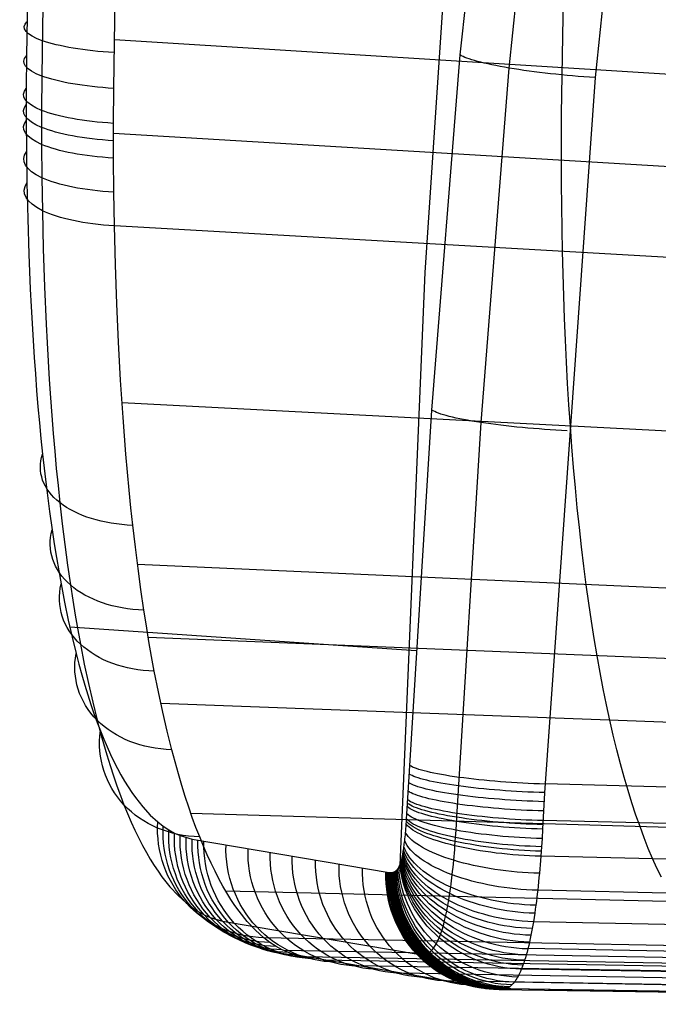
# Model space of a CAD drawing. Extents: x -274 to 274, y -220 to 276.
# Tile 12 of 164: x -274 to -263, y 8 to 26. Entities that reach past the tile are written whole.
import ezdxf

# ---------------------------------------------------------------- set-up
doc = ezdxf.new("R2010")
doc.units = 0
doc.layers.add('PREDEFINITO', color=7, linetype='CONTINUOUS')

msp = doc.modelspace()

# ---------------------------------------------------------------- linework, layer by layer
at = {"layer": 'PREDEFINITO'}
for p, q in [((-266.273, 24.973, 692.903), (-264.966, 37.33, 691.437)), ((-265.421, 24.744, 691.652), (-264.122, 37.08, 690.185)), ((-262.631, 36.865, 689.91), (-263.924, 24.578, 691.378)), ((-266.451, 27.746, 694.605), (-266.891, 21.18, 694.787)), ((-272.318, 24.39, 730.738), (-272.274, 26.882, 731.274)), ((-264.506, 23.942, 732.405), (-264.466, 26.38, 732.941)), ((-273.82, 26.149, 728.685), (-273.839, 24.956, 728.421)), ((-273.554, 25.83, 730.159), (-273.572, 24.605, 729.887)), ((-256.686, 24.267, 734.257), (-272.307, 25.238, 730.93)), ((-273.839, 24.956, 728.421), (-273.843, 24.389, 728.281)), ((-266.767, 18.783, 693.665), (-266.273, 24.973, 692.903)), ((-265.911, 18.566, 692.415), (-265.421, 24.744, 691.652)), ((-273.572, 24.605, 729.887), (-273.576, 24.007, 729.739)), ((-263.924, 24.578, 691.378), (-264.803, 12.115, 692.94)), ((-273.843, 24.389, 728.281), (-273.843, 23.833, 728.129)), ((-272.321, 23.781, 730.587), (-272.318, 24.39, 730.738)), ((-273.576, 24.007, 729.739), (-273.576, 23.415, 729.577)), ((-264.51, 23.135, 732.198), (-264.506, 23.942, 732.405)), ((-273.843, 23.833, 728.129), (-273.839, 23.286, 727.964)), ((-272.32, 23.176, 730.42), (-272.321, 23.781, 730.587)), ((-256.697, 22.668, 733.856), (-272.321, 23.603, 730.539)), ((-273.576, 23.415, 729.577), (-273.571, 22.834, 729.402)), ((-273.839, 23.286, 727.964), (-273.832, 22.744, 727.786)), ((-272.315, 22.582, 730.241), (-272.32, 23.176, 730.42)), ((-264.508, 22.735, 732.083), (-264.51, 23.135, 732.198)), ((-273.571, 22.834, 729.402), (-273.562, 22.259, 729.213)), ((-273.832, 22.744, 727.786), (-273.818, 22.119, 727.562)), ((-264.504, 22.337, 731.962), (-264.508, 22.735, 732.083)), ((-272.305, 21.996, 730.048), (-272.315, 22.582, 730.241)), ((-264.491, 21.547, 731.699), (-264.504, 22.337, 731.962)), ((-273.562, 22.259, 729.213), (-273.546, 21.593, 728.975)), ((-273.818, 22.119, 727.562), (-273.798, 21.501, 727.319)), ((-272.288, 21.314, 729.803), (-272.305, 21.996, 730.048)), ((-256.675, 21.099, 733.35), (-272.305, 21.996, 730.048)), ((-273.798, 21.501, 727.319), (-273.773, 20.892, 727.056)), ((-273.546, 21.593, 728.975), (-273.524, 20.932, 728.714)), ((-264.481, 21.156, 731.557), (-264.491, 21.547, 731.699)), ((-272.265, 20.638, 729.535), (-272.288, 21.314, 729.803)), ((-266.891, 21.18, 694.787), (-267.33, 10.85, 695.063)), ((-264.47, 20.768, 731.408), (-264.481, 21.156, 731.557)), ((-273.773, 20.892, 727.056), (-273.758, 20.59, 726.916)), ((-273.524, 20.932, 728.714), (-273.496, 20.279, 728.432)), ((-264.456, 20.382, 731.252), (-264.47, 20.768, 731.408)), ((-272.236, 19.969, 729.245), (-272.265, 20.638, 729.535)), ((-273.758, 20.59, 726.916), (-273.742, 20.292, 726.772)), ((-273.742, 20.292, 726.772), (-273.724, 19.996, 726.623)), ((-273.496, 20.279, 728.432), (-273.48, 19.956, 728.282)), ((-264.44, 20, 731.088), (-264.456, 20.382, 731.252)), ((-273.724, 19.996, 726.623), (-273.705, 19.703, 726.468)), ((-273.48, 19.956, 728.282), (-273.462, 19.635, 728.127)), ((-272.218, 19.638, 729.091), (-272.236, 19.969, 729.245)), ((-264.421, 19.62, 730.917), (-264.44, 20, 731.088)), ((-273.705, 19.703, 726.468), (-273.685, 19.413, 726.308)), ((-273.462, 19.635, 728.127), (-273.442, 19.316, 727.966)), ((-272.199, 19.308, 728.931), (-272.218, 19.638, 729.091)), ((-264.401, 19.245, 730.739), (-264.421, 19.62, 730.917)), ((-273.685, 19.413, 726.308), (-273.662, 19.126, 726.143)), ((-273.442, 19.316, 727.966), (-273.421, 19, 727.799)), ((-272.179, 18.981, 728.765), (-272.199, 19.308, 728.931)), ((-264.379, 18.873, 730.553), (-264.401, 19.245, 730.739)), ((-273.662, 19.126, 726.143), (-273.639, 18.842, 725.972)), ((-273.421, 19, 727.799), (-273.398, 18.687, 727.627)), ((-272.156, 18.657, 728.593), (-272.179, 18.981, 728.765)), ((-256.531, 18.101, 731.992), (-272.174, 18.91, 728.728)), ((-273.639, 18.842, 725.972), (-273.614, 18.562, 725.796)), ((-267.192, 11.928, 694.534), (-266.767, 18.783, 693.665)), ((-264.354, 18.506, 730.36), (-264.379, 18.873, 730.553)), ((-273.614, 18.562, 725.796), (-273.587, 18.286, 725.615)), ((-273.398, 18.687, 727.627), (-273.373, 18.377, 727.448)), ((-272.132, 18.335, 728.415), (-272.156, 18.657, 728.593)), ((-266.334, 11.686, 693.289), (-265.911, 18.566, 692.415)), ((-273.373, 18.377, 727.448), (-273.347, 18.07, 727.263)), ((-264.327, 18.142, 730.159), (-264.354, 18.506, 730.36)), ((-273.587, 18.286, 725.615), (-273.559, 18.013, 725.429)), ((-272.106, 18.016, 728.231), (-272.132, 18.335, 728.415)), ((-273.347, 18.07, 727.263), (-273.319, 17.767, 727.073)), ((-264.298, 17.783, 729.95), (-264.327, 18.142, 730.159)), ((-273.559, 18.013, 725.429), (-273.521, 17.674, 725.184)), ((-272.079, 17.701, 728.041), (-272.106, 18.016, 728.231)), ((-273.319, 17.767, 727.073), (-273.289, 17.467, 726.876)), ((-272.049, 17.389, 727.844), (-272.079, 17.701, 728.041)), ((-264.266, 17.429, 729.733), (-264.298, 17.783, 729.95)), ((-273.521, 17.674, 725.184), (-273.48, 17.341, 724.932)), ((-273.48, 17.341, 724.932), (-273.438, 17.015, 724.67)), ((-273.289, 17.467, 726.876), (-273.258, 17.17, 726.673)), ((-272.018, 17.08, 727.64), (-272.049, 17.389, 727.844)), ((-264.233, 17.08, 729.509), (-264.266, 17.429, 729.733)), ((-273.258, 17.17, 726.673), (-273.215, 16.801, 726.407)), ((-273.438, 17.015, 724.67), (-273.392, 16.696, 724.401)), ((-271.985, 16.775, 727.431), (-272.018, 17.08, 727.64)), ((-264.197, 16.736, 729.277), (-264.233, 17.08, 729.509)), ((-273.392, 16.696, 724.401), (-273.356, 16.453, 724.184)), ((-273.215, 16.801, 726.407), (-273.171, 16.439, 726.132)), ((-271.941, 16.394, 727.156), (-271.985, 16.775, 727.431)), ((-264.159, 16.398, 729.037), (-264.197, 16.736, 729.277)), ((-273.356, 16.453, 724.184), (-273.317, 16.214, 723.962)), ((-273.171, 16.439, 726.132), (-273.123, 16.083, 725.847)), ((-271.894, 16.021, 726.871), (-271.941, 16.394, 727.156)), ((-264.119, 16.066, 728.79), (-264.159, 16.398, 729.037)), ((-273.317, 16.214, 723.962), (-273.278, 15.981, 723.736)), ((-273.278, 15.981, 723.736), (-273.236, 15.753, 723.504)), ((-273.123, 16.083, 725.847), (-273.073, 15.736, 725.552)), ((-256.246, 15.389, 730.146), (-271.903, 16.09, 726.925)), ((-271.844, 15.654, 726.576), (-271.894, 16.021, 726.871)), ((-264.077, 15.74, 728.535), (-264.119, 16.066, 728.79)), ((-273.236, 15.753, 723.504), (-273.175, 15.433, 723.162)), ((-273.073, 15.736, 725.552), (-273.032, 15.47, 725.315)), ((-271.792, 15.296, 726.271), (-271.844, 15.654, 726.576)), ((-264.033, 15.42, 728.272), (-264.077, 15.74, 728.535)), ((-273.032, 15.47, 725.315), (-272.989, 15.209, 725.073)), ((-273.175, 15.433, 723.162), (-273.111, 15.124, 722.81)), ((-271.749, 15.021, 726.026), (-271.792, 15.296, 726.271)), ((-263.986, 15.107, 728.002), (-264.033, 15.42, 728.272)), ((-273.111, 15.124, 722.81), (-273.044, 14.827, 722.449)), ((-272.989, 15.209, 725.073), (-272.945, 14.954, 724.825)), ((-263.938, 14.8, 727.725), (-263.986, 15.107, 728.002)), ((-273.084, 15.004, 722.666), (-267.041, 14.595, 694.19)), ((-272.945, 14.954, 724.825), (-272.899, 14.704, 724.571)), ((-271.704, 14.752, 725.775), (-271.749, 15.021, 726.026)), ((-273.044, 14.827, 722.449), (-272.974, 14.542, 722.079)), ((-256.053, 14.18, 729.042), (-271.716, 14.821, 725.84)), ((-263.887, 14.501, 727.44), (-263.938, 14.8, 727.725)), ((-272.899, 14.704, 724.571), (-272.831, 14.354, 724.196)), ((-271.658, 14.489, 725.518), (-271.704, 14.752, 725.775)), ((-272.974, 14.542, 722.079), (-272.925, 14.353, 721.819)), ((-271.61, 14.231, 725.255), (-271.658, 14.489, 725.518)), ((-263.835, 14.209, 727.149), (-263.887, 14.501, 727.44)), ((-272.925, 14.353, 721.819), (-272.875, 14.169, 721.555)), ((-272.831, 14.354, 724.196), (-272.759, 14.016, 723.811)), ((-272.875, 14.169, 721.555), (-272.823, 13.991, 721.286)), ((-271.539, 13.87, 724.867), (-271.61, 14.231, 725.255)), ((-263.78, 13.924, 726.85), (-263.835, 14.209, 727.149)), ((-272.823, 13.991, 721.286), (-272.77, 13.82, 721.015)), ((-272.759, 14.016, 723.811), (-272.685, 13.691, 723.416)), ((-263.724, 13.647, 726.545), (-263.78, 13.924, 726.85)), ((-272.77, 13.82, 721.015), (-272.717, 13.654, 720.739)), ((-271.464, 13.521, 724.468), (-271.539, 13.87, 724.867)), ((-272.717, 13.654, 720.739), (-272.662, 13.494, 720.461)), ((-272.685, 13.691, 723.416), (-272.608, 13.379, 723.011)), ((-255.828, 13.089, 727.828), (-271.496, 13.667, 724.638)), ((-263.665, 13.378, 726.233), (-263.724, 13.647, 726.545)), ((-272.662, 13.494, 720.461), (-272.607, 13.34, 720.179)), ((-271.387, 13.186, 724.058), (-271.464, 13.521, 724.468)), ((-272.608, 13.379, 723.011), (-272.553, 13.172, 722.725)), ((-272.607, 13.34, 720.179), (-272.551, 13.192, 719.895)), ((-263.605, 13.117, 725.914), (-263.665, 13.378, 726.233)), ((-272.553, 13.172, 722.725), (-272.497, 12.971, 722.436)), ((-272.551, 13.192, 719.895), (-272.493, 13.049, 719.604)), ((-272.493, 13.049, 719.604), (-272.434, 12.912, 719.311)), ((-271.306, 12.864, 723.638), (-271.387, 13.186, 724.058)), ((-263.543, 12.864, 725.589), (-263.605, 13.117, 725.914)), ((-272.497, 12.971, 722.436), (-272.44, 12.777, 722.143)), ((-272.434, 12.912, 719.311), (-272.375, 12.781, 719.015)), ((-272.44, 12.777, 722.143), (-272.382, 12.589, 721.846)), ((-272.375, 12.781, 719.015), (-272.315, 12.656, 718.716)), ((-271.249, 12.65, 723.343), (-271.306, 12.864, 723.638)), ((-263.48, 12.619, 725.259), (-263.543, 12.864, 725.589)), ((-272.382, 12.589, 721.846), (-272.323, 12.408, 721.545)), ((-272.315, 12.656, 718.716), (-272.254, 12.537, 718.416)), ((-272.254, 12.537, 718.416), (-272.193, 12.424, 718.113)), ((-271.191, 12.443, 723.043), (-271.249, 12.65, 723.343)), ((-263.415, 12.383, 724.922), (-263.48, 12.619, 725.259)), ((-272.323, 12.408, 721.545), (-272.263, 12.234, 721.241)), ((-272.193, 12.424, 718.113), (-272.131, 12.317, 717.808)), ((-271.131, 12.242, 722.74), (-271.191, 12.443, 723.043)), ((-263.348, 12.155, 724.58), (-263.415, 12.383, 724.922)), ((-272.263, 12.234, 721.241), (-272.202, 12.066, 720.934)), ((-272.131, 12.317, 717.808), (-272.068, 12.215, 717.501)), ((-272.068, 12.215, 717.501), (-272.005, 12.12, 717.192)), ((-271.071, 12.049, 722.432), (-271.131, 12.242, 722.74)), ((-249.15, 11.848, 696.248), (-264.795, 12.267, 692.92)), ((-272.202, 12.066, 720.934), (-272.14, 11.905, 720.624)), ((-272.005, 12.12, 717.192), (-271.941, 12.03, 716.882)), ((-271.941, 12.03, 716.882), (-271.813, 11.867, 716.258)), ((-271.009, 11.862, 722.121), (-271.071, 12.049, 722.432)), ((-264.803, 12.115, 692.94), (-264.838, 11.481, 693.029)), ((-263.28, 11.936, 724.233), (-263.348, 12.155, 724.58)), ((-272.14, 11.905, 720.624), (-272.076, 11.75, 720.307)), ((-271.813, 11.867, 716.258), (-271.682, 11.725, 715.628)), ((-270.947, 11.682, 721.806), (-271.009, 11.862, 722.121)), ((-267.203, 11.746, 694.564), (-267.192, 11.928, 694.534)), ((-263.21, 11.725, 723.881), (-263.28, 11.936, 724.233)), ((-272.076, 11.75, 720.307), (-272.012, 11.601, 719.988)), ((-271.682, 11.725, 715.628), (-271.551, 11.605, 714.995)), ((-255.299, 11.294, 725.119), (-270.972, 11.752, 721.931)), ((-270.883, 11.509, 721.489), (-270.947, 11.682, 721.806)), ((-267.209, 11.655, 694.582), (-267.203, 11.746, 694.564)), ((-266.348, 11.462, 693.327), (-266.334, 11.686, 693.289)), ((-263.139, 11.523, 723.524), (-263.21, 11.725, 723.881)), ((-272.012, 11.601, 719.988), (-271.947, 11.459, 719.667)), ((-271.551, 11.605, 714.995), (-271.454, 11.53, 714.531)), ((-271.454, 11.53, 714.531), (-271.356, 11.465, 714.065)), ((-270.819, 11.344, 721.168), (-270.883, 11.509, 721.489)), ((-267.222, 11.49, 694.623), (-267.219, 11.527, 694.613)), ((-267.219, 11.527, 694.613), (-267.216, 11.564, 694.603)), ((-267.216, 11.564, 694.603), (-267.212, 11.61, 694.592)), ((-267.212, 11.61, 694.592), (-267.209, 11.655, 694.582)), ((-249.183, 11.245, 696.333), (-264.829, 11.63, 693.006)), ((-263.067, 11.33, 723.163), (-263.139, 11.523, 723.524)), ((-271.947, 11.459, 719.667), (-271.882, 11.323, 719.344)), ((-271.356, 11.465, 714.065), (-271.258, 11.411, 713.597)), ((-271.258, 11.411, 713.597), (-271.159, 11.368, 713.128)), ((-271.159, 11.368, 713.128), (-270.952, 11.306, 712.148)), ((-270.753, 11.183, 720.841), (-270.819, 11.344, 721.168)), ((-267.239, 11.309, 694.686), (-267.236, 11.345, 694.672)), ((-267.236, 11.345, 694.672), (-267.232, 11.381, 694.659)), ((-267.232, 11.381, 694.659), (-267.228, 11.417, 694.646)), ((-267.228, 11.417, 694.646), (-267.225, 11.453, 694.634)), ((-267.225, 11.453, 694.634), (-267.222, 11.49, 694.623)), ((-266.361, 11.265, 693.367), (-266.356, 11.334, 693.352)), ((-266.356, 11.334, 693.352), (-266.348, 11.462, 693.327)), ((-264.838, 11.481, 693.029), (-264.848, 11.316, 693.058)), ((-262.994, 11.145, 722.797), (-263.067, 11.33, 723.163)), ((-271.882, 11.323, 719.344), (-271.815, 11.195, 719.018)), ((-271.815, 11.195, 719.018), (-271.748, 11.073, 718.69)), ((-270.952, 11.306, 712.148), (-267.516, 10.723, 695.926)), ((-270.687, 11.03, 720.512), (-270.753, 11.183, 720.841)), ((-267.26, 11.145, 694.764), (-267.256, 11.17, 694.75)), ((-267.256, 11.17, 694.75), (-267.253, 11.196, 694.737)), ((-267.253, 11.196, 694.737), (-267.25, 11.221, 694.724)), ((-267.25, 11.221, 694.724), (-267.246, 11.247, 694.712)), ((-267.246, 11.247, 694.712), (-267.243, 11.273, 694.701)), ((-267.243, 11.273, 694.701), (-267.239, 11.309, 694.686)), ((-266.371, 11.127, 693.402), (-266.366, 11.19, 693.385)), ((-266.366, 11.19, 693.385), (-266.361, 11.265, 693.367)), ((-264.857, 11.173, 693.086), (-264.862, 11.094, 693.104)), ((-264.848, 11.316, 693.058), (-264.857, 11.173, 693.086)), ((-271.748, 11.073, 718.69), (-271.681, 10.957, 718.361)), ((-270.619, 10.884, 720.18), (-270.687, 11.03, 720.512)), ((-267.29, 10.976, 694.889), (-267.287, 10.991, 694.875)), ((-267.287, 10.991, 694.875), (-267.283, 11.007, 694.861)), ((-267.283, 11.007, 694.861), (-267.28, 11.023, 694.847)), ((-267.28, 11.023, 694.847), (-267.277, 11.039, 694.834)), ((-267.277, 11.039, 694.834), (-267.274, 11.056, 694.822)), ((-267.274, 11.056, 694.822), (-267.271, 11.073, 694.809)), ((-267.271, 11.073, 694.809), (-267.267, 11.097, 694.794)), ((-267.267, 11.097, 694.794), (-267.263, 11.121, 694.779)), ((-267.263, 11.121, 694.779), (-267.26, 11.145, 694.764)), ((-266.388, 10.937, 693.46), (-266.382, 11, 693.439)), ((-266.382, 11, 693.439), (-266.377, 11.063, 693.42)), ((-266.377, 11.063, 693.42), (-266.371, 11.127, 693.402)), ((-264.869, 11.007, 693.125), (-264.875, 10.933, 693.144)), ((-264.862, 11.094, 693.104), (-264.869, 11.007, 693.125)), ((-249.223, 10.639, 696.455), (-264.869, 11.01, 693.124)), ((-262.919, 10.969, 722.427), (-262.994, 11.145, 722.797)), ((-271.681, 10.957, 718.361), (-271.613, 10.848, 718.03)), ((-271.613, 10.848, 718.03), (-271.544, 10.745, 717.697)), ((-270.551, 10.745, 719.846), (-270.619, 10.884, 720.18)), ((-267.352, 10.807, 695.163), (-267.347, 10.816, 695.139)), ((-267.347, 10.816, 695.139), (-267.342, 10.825, 695.116)), ((-267.342, 10.825, 695.116), (-267.337, 10.836, 695.093)), ((-267.337, 10.836, 695.093), (-267.332, 10.846, 695.07)), ((-267.332, 10.846, 695.07), (-267.326, 10.858, 695.047)), ((-267.326, 10.858, 695.047), (-267.323, 10.867, 695.03)), ((-267.323, 10.867, 695.03), (-267.319, 10.877, 695.013)), ((-267.319, 10.877, 695.013), (-267.315, 10.888, 694.997)), ((-267.315, 10.888, 694.997), (-267.311, 10.899, 694.981)), ((-267.311, 10.899, 694.981), (-267.308, 10.91, 694.965)), ((-267.308, 10.91, 694.965), (-267.304, 10.922, 694.949)), ((-267.304, 10.922, 694.949), (-267.301, 10.934, 694.934)), ((-267.301, 10.934, 694.934), (-267.297, 10.947, 694.919)), ((-267.297, 10.947, 694.919), (-267.294, 10.961, 694.904)), ((-267.294, 10.961, 694.904), (-267.29, 10.976, 694.889)), ((-266.4, 10.811, 693.505), (-266.394, 10.873, 693.482)), ((-266.394, 10.873, 693.482), (-266.388, 10.937, 693.46)), ((-264.881, 10.859, 693.166), (-264.887, 10.785, 693.188)), ((-264.875, 10.933, 693.144), (-264.881, 10.859, 693.166)), ((-262.844, 10.802, 722.054), (-262.919, 10.969, 722.427)), ((-271.544, 10.745, 717.697), (-271.476, 10.648, 717.363)), ((-271.476, 10.648, 717.363), (-271.337, 10.473, 716.692)), ((-270.483, 10.613, 719.51), (-270.551, 10.745, 719.846)), ((-267.516, 10.723, 695.926), (-267.471, 10.723, 695.712)), ((-267.471, 10.723, 695.712), (-267.457, 10.724, 695.647)), ((-267.457, 10.724, 695.647), (-267.443, 10.727, 695.582)), ((-267.443, 10.727, 695.582), (-267.433, 10.73, 695.536)), ((-267.433, 10.73, 695.536), (-267.424, 10.735, 695.491)), ((-267.424, 10.735, 695.491), (-267.414, 10.74, 695.446)), ((-267.414, 10.74, 695.446), (-267.404, 10.747, 695.4)), ((-267.404, 10.747, 695.4), (-267.395, 10.755, 695.359)), ((-267.395, 10.755, 695.359), (-267.386, 10.763, 695.317)), ((-267.386, 10.763, 695.317), (-267.377, 10.773, 695.276)), ((-267.377, 10.773, 695.276), (-267.368, 10.784, 695.235)), ((-267.368, 10.784, 695.235), (-267.363, 10.791, 695.211)), ((-267.363, 10.791, 695.211), (-267.357, 10.799, 695.187)), ((-267.357, 10.799, 695.187), (-267.352, 10.807, 695.163)), ((-266.42, 10.632, 693.579), (-266.414, 10.684, 693.556)), ((-266.414, 10.684, 693.556), (-266.407, 10.748, 693.53)), ((-266.407, 10.748, 693.53), (-266.4, 10.811, 693.505)), ((-264.894, 10.71, 693.212), (-264.901, 10.636, 693.238)), ((-264.887, 10.785, 693.188), (-264.894, 10.71, 693.212)), ((-262.767, 10.643, 721.677), (-262.844, 10.802, 722.054)), ((-271.337, 10.473, 716.692), (-271.196, 10.322, 716.018)), ((-270.413, 10.487, 719.172), (-270.483, 10.613, 719.51)), ((-270.344, 10.368, 718.833), (-270.413, 10.487, 719.172)), ((-266.448, 10.413, 693.69), (-266.441, 10.469, 693.659)), ((-266.441, 10.469, 693.659), (-266.433, 10.524, 693.631)), ((-266.433, 10.524, 693.631), (-266.426, 10.578, 693.604)), ((-266.426, 10.578, 693.604), (-266.42, 10.632, 693.579)), ((-264.916, 10.488, 693.295), (-264.924, 10.414, 693.326)), ((-264.908, 10.563, 693.266), (-264.916, 10.488, 693.295)), ((-264.901, 10.636, 693.238), (-264.908, 10.563, 693.266)), ((-271.196, 10.322, 716.018), (-271.055, 10.194, 715.342)), ((-254.692, 10.037, 722.136), (-270.362, 10.398, 718.92)), ((-270.273, 10.256, 718.492), (-270.344, 10.368, 718.833)), ((-266.475, 10.237, 693.801), (-266.466, 10.297, 693.761)), ((-266.466, 10.297, 693.761), (-266.457, 10.356, 693.724)), ((-266.457, 10.356, 693.724), (-266.448, 10.413, 693.69)), ((-264.931, 10.35, 693.354), (-264.939, 10.286, 693.385)), ((-264.924, 10.414, 693.326), (-264.931, 10.35, 693.354)), ((-249.28, 10.059, 696.664), (-264.924, 10.414, 693.326)), ((-271.055, 10.194, 715.342), (-270.952, 10.114, 714.849)), ((-270.203, 10.151, 718.149), (-270.273, 10.256, 718.492)), ((-270.132, 10.051, 717.806), (-270.203, 10.151, 718.149)), ((-266.501, 10.097, 693.907), (-266.492, 10.144, 693.869)), ((-266.492, 10.144, 693.869), (-266.483, 10.19, 693.834)), ((-266.483, 10.19, 693.834), (-266.475, 10.237, 693.801)), ((-264.956, 10.153, 693.453), (-264.965, 10.084, 693.491)), ((-264.947, 10.22, 693.417), (-264.956, 10.153, 693.453)), ((-264.939, 10.286, 693.385), (-264.947, 10.22, 693.417)), ((-270.952, 10.114, 714.849), (-270.848, 10.045, 714.353)), ((-270.848, 10.045, 714.353), (-270.743, 9.987, 713.852)), ((-270.743, 9.987, 713.852), (-270.637, 9.941, 713.353)), ((-269.988, 9.872, 717.116), (-270.132, 10.051, 717.806)), ((-266.541, 9.911, 694.078), (-266.53, 9.958, 694.031)), ((-266.53, 9.958, 694.031), (-266.519, 10.004, 693.987)), ((-266.519, 10.004, 693.987), (-266.51, 10.05, 693.946)), ((-266.51, 10.05, 693.946), (-266.501, 10.097, 693.907)), ((-264.975, 10.014, 693.533), (-264.986, 9.941, 693.578)), ((-264.965, 10.084, 693.491), (-264.975, 10.014, 693.533)), ((-270.637, 9.941, 713.353), (-270.421, 9.877, 712.329)), ((-270.421, 9.877, 712.329), (-266.974, 9.293, 696.066)), ((-269.844, 9.717, 716.423), (-269.988, 9.872, 717.116)), ((-266.575, 9.782, 694.227), (-266.563, 9.822, 694.177)), ((-266.563, 9.822, 694.177), (-266.552, 9.864, 694.129)), ((-266.552, 9.864, 694.129), (-266.541, 9.911, 694.078)), ((-265.008, 9.807, 693.671), (-265.019, 9.748, 693.716)), ((-264.999, 9.865, 693.629), (-265.008, 9.807, 693.671)), ((-264.986, 9.941, 693.578), (-264.999, 9.865, 693.629)), ((-249.356, 9.53, 696.977), (-264.999, 9.865, 693.63)), ((-269.699, 9.586, 715.729), (-269.844, 9.717, 716.423)), ((-266.642, 9.587, 694.527), (-266.631, 9.614, 694.477)), ((-266.631, 9.614, 694.477), (-266.619, 9.644, 694.426)), ((-266.619, 9.644, 694.426), (-266.608, 9.676, 694.375)), ((-266.608, 9.676, 694.375), (-266.597, 9.709, 694.326)), ((-266.597, 9.709, 694.326), (-266.586, 9.744, 694.276)), ((-266.586, 9.744, 694.276), (-266.575, 9.782, 694.227)), ((-265.042, 9.63, 693.813), (-265.054, 9.571, 693.865)), ((-265.03, 9.689, 693.763), (-265.042, 9.63, 693.813)), ((-265.019, 9.748, 693.716), (-265.03, 9.689, 693.763)), ((-269.593, 9.505, 715.224), (-269.699, 9.586, 715.729)), ((-254.038, 9.286, 718.995), (-269.699, 9.586, 715.729)), ((-269.486, 9.435, 714.716), (-269.593, 9.505, 715.224)), ((-266.719, 9.437, 694.877), (-266.707, 9.456, 694.822)), ((-266.707, 9.456, 694.822), (-266.695, 9.477, 694.766)), ((-266.695, 9.477, 694.766), (-266.682, 9.5, 694.709)), ((-266.682, 9.5, 694.709), (-266.669, 9.526, 694.65)), ((-266.669, 9.526, 694.65), (-266.656, 9.555, 694.59)), ((-266.656, 9.555, 694.59), (-266.642, 9.587, 694.527)), ((-265.081, 9.452, 693.983), (-265.095, 9.392, 694.047)), ((-265.067, 9.512, 693.922), (-265.081, 9.452, 693.983)), ((-265.054, 9.571, 693.865), (-265.067, 9.512, 693.922)), ((-269.378, 9.375, 714.202), (-269.486, 9.435, 714.716)), ((-269.27, 9.329, 713.69), (-269.378, 9.375, 714.202)), ((-253.702, 9.081, 717.394), (-269.356, 9.365, 714.098)), ((-269.159, 9.291, 713.165), (-269.27, 9.329, 713.69)), ((-265.64, 8.685, 696.563), (-269.159, 9.291, 713.165)), ((-266.974, 9.293, 696.066), (-266.919, 9.292, 695.806)), ((-266.919, 9.292, 695.806), (-266.9, 9.295, 695.717)), ((-266.9, 9.295, 695.717), (-266.879, 9.299, 695.619)), ((-266.879, 9.299, 695.619), (-266.863, 9.304, 695.544)), ((-266.863, 9.304, 695.544), (-266.846, 9.312, 695.462)), ((-266.846, 9.312, 695.462), (-266.828, 9.322, 695.378)), ((-266.828, 9.322, 695.378), (-266.81, 9.335, 695.294)), ((-266.81, 9.335, 695.294), (-266.793, 9.349, 695.217)), ((-266.793, 9.349, 695.217), (-266.776, 9.365, 695.139)), ((-266.776, 9.365, 695.139), (-266.759, 9.384, 695.062)), ((-266.759, 9.384, 695.062), (-266.743, 9.404, 694.985)), ((-266.743, 9.404, 694.985), (-266.731, 9.42, 694.932)), ((-266.731, 9.42, 694.932), (-266.719, 9.437, 694.877)), ((-265.124, 9.287, 694.174), (-265.138, 9.239, 694.237)), ((-265.109, 9.338, 694.11), (-265.124, 9.287, 694.174)), ((-265.095, 9.392, 694.047), (-265.109, 9.338, 694.11)), ((-249.453, 9.087, 697.397), (-265.094, 9.397, 694.043)), ((-253.361, 8.978, 715.784), (-269.009, 9.254, 712.457)), ((-253.016, 8.921, 714.156), (-268.664, 9.195, 710.829)), ((-252.443, 8.829, 711.452), (-268.091, 9.1, 708.125)), ((-265.18, 9.111, 694.429), (-265.195, 9.073, 694.494)), ((-265.166, 9.151, 694.365), (-265.18, 9.111, 694.429)), ((-265.152, 9.194, 694.301), (-265.166, 9.151, 694.365)), ((-265.138, 9.239, 694.237), (-265.152, 9.194, 694.301)), ((-251.654, 8.702, 707.732), (-267.302, 8.967, 704.405)), ((-265.259, 8.93, 694.786), (-265.274, 8.902, 694.858)), ((-265.243, 8.962, 694.713), (-265.259, 8.93, 694.786)), ((-265.226, 8.998, 694.637), (-265.243, 8.962, 694.713)), ((-265.209, 9.039, 694.558), (-265.226, 8.998, 694.637)), ((-265.195, 9.073, 694.494), (-265.209, 9.039, 694.558)), ((-249.566, 8.756, 697.908), (-265.207, 9.041, 694.552)), ((-250.865, 8.575, 704.012), (-266.514, 8.835, 700.685)), ((-265.373, 8.766, 695.312), (-265.393, 8.747, 695.404)), ((-265.353, 8.788, 695.219), (-265.373, 8.766, 695.312)), ((-265.333, 8.812, 695.127), (-265.353, 8.788, 695.219)), ((-265.319, 8.831, 695.062), (-265.333, 8.812, 695.127)), ((-249.689, 8.546, 698.477), (-265.333, 8.812, 695.127)), ((-265.304, 8.853, 694.995), (-265.319, 8.831, 695.062)), ((-265.289, 8.876, 694.927), (-265.304, 8.853, 694.995)), ((-265.274, 8.902, 694.858), (-265.289, 8.876, 694.927)), ((-250.077, 8.445, 700.292), (-265.725, 8.7, 696.966)), ((-265.559, 8.679, 696.182), (-265.64, 8.685, 696.563)), ((-249.947, 8.427, 699.68), (-265.595, 8.681, 696.353)), ((-265.518, 8.683, 695.99), (-265.559, 8.679, 696.182)), ((-265.494, 8.688, 695.879), (-265.518, 8.683, 695.99)), ((-265.476, 8.694, 695.792), (-265.494, 8.688, 695.879)), ((-265.455, 8.703, 695.695), (-265.476, 8.694, 695.792)), ((-249.818, 8.443, 699.074), (-265.464, 8.699, 695.735)), ((-265.434, 8.715, 695.595), (-265.455, 8.703, 695.695)), ((-265.412, 8.73, 695.496), (-265.434, 8.715, 695.595)), ((-265.393, 8.747, 695.404), (-265.412, 8.73, 695.496))]:
    msp.add_line(p, q, dxfattribs=at)
at = {"layer": 'PREDEFINITO', "extrusion": (-0.01519, -0.976191, -0.216382)}
msp.add_arc((-272.241, 707.115, -178.431), 2, 102.2811, 192.2969, dxfattribs=at)
at = {"layer": 'PREDEFINITO', "extrusion": (-0.010208, -0.97286, -0.231168)}
msp.add_arc((-272.132, 704.013, -189.872), 2, 102.3213, 192.3406, dxfattribs=at)
at = {"layer": 'PREDEFINITO', "extrusion": (0.08758, 0.988779, -0.12102)}
msp.add_arc((265.482, 688.397, -82.482), 2, 257.8999, 347.909, dxfattribs=at)
at = {"layer": 'PREDEFINITO', "extrusion": (-0.003845, -0.967634, -0.252329)}
msp.add_arc((-271.985, 699.265, -206.313), 2, 102.3857, 192.4087, dxfattribs=at)
at = {"layer": 'PREDEFINITO', "extrusion": (-0.000167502, -0.964216, -0.265118)}
msp.add_arc((-271.895, 696.2, -216.263), 2, 102.4285, 192.4536, dxfattribs=at)
at = {"layer": 'PREDEFINITO', "extrusion": (0.003497, -0.96062, -0.277842)}
msp.add_arc((-271.802, 692.994, -226.157), 2, 102.4734, 192.5009, dxfattribs=at)
at = {"layer": 'PREDEFINITO', "extrusion": (0.010479, -0.953311, -0.301808)}
msp.add_arc((-271.615, 686.518, -244.774), 2, 102.5646, 192.5976, dxfattribs=at)
at = {"layer": 'PREDEFINITO', "extrusion": (0.017135, -0.94578, -0.324357)}
msp.add_arc((-271.424, 679.893, -262.265), 2, 102.6591, 192.6982, dxfattribs=at)
at = {"layer": 'PREDEFINITO', "extrusion": (0.070654, 0.989774, -0.123921)}
msp.add_arc((265.472, 688.706, -86.216), 2, 257.8974, 347.9048, dxfattribs=at)
at = {"layer": 'PREDEFINITO', "extrusion": (0.087911, -0.814836, -0.572986)}
msp.add_arc((-268.114, 567.968, -454.387), 2, 104.5737, 194.6966, dxfattribs=at)
at = {"layer": 'PREDEFINITO', "extrusion": (0.110811, -0.747683, -0.654745)}
msp.add_arc((-266.068, 511.032, -517.076), 2, 105.8103, 195.9676, dxfattribs=at)
at = {"layer": 'PREDEFINITO', "extrusion": (0.127832, -0.686808, -0.715509)}
msp.add_arc((-263.831, 459.183, -563.421), 2, 107.1294, 197.3146, dxfattribs=at)
at = {"layer": 'PREDEFINITO', "extrusion": (0.150028, -0.588653, -0.794342)}
msp.add_arc((-259.048, 374.581, -623.092), 2, 109.7942, 200.0171, dxfattribs=at)
at = {"layer": 'PREDEFINITO', "extrusion": (0.174477, -0.442533, -0.879615)}
msp.add_arc((-246.917, 244.589, -686.622), 2, 115.6538, 205.9179, dxfattribs=at)
at = {"layer": 'PREDEFINITO', "extrusion": (0.053866, 0.990467, -0.126784)}
msp.add_arc((265.489, 689.014, -89.966), 2, 257.8958, 347.9006, dxfattribs=at)
at = {"layer": 'PREDEFINITO', "extrusion": (0.053607, 0.990382, -0.127553)}
msp.add_arc((265.49, 688.953, -90.583), 2, 257.8946, 347.8993, dxfattribs=at)
at = {"layer": 'PREDEFINITO', "extrusion": (0.053981, 0.989865, -0.13135)}
msp.add_arc((265.489, 688.586, -93.478), 2, 257.8881, 347.8932, dxfattribs=at)
at = {"layer": 'PREDEFINITO', "extrusion": (0.054871, 0.988964, -0.13762)}
msp.add_arc((265.487, 687.946, -98.233), 2, 257.8769, 347.8827, dxfattribs=at)
at = {"layer": 'PREDEFINITO', "extrusion": (0.058745, 0.985396, -0.159826)}
msp.add_arc((265.473, 685.388, -115.009), 2, 257.8319, 347.8408, dxfattribs=at)
at = {"layer": 'PREDEFINITO', "extrusion": (0.057358, 0.98666, -0.152354)}
msp.add_arc((265.479, 686.298, -109.371), 2, 257.848, 347.8559, dxfattribs=at)
at = {"layer": 'PREDEFINITO', "extrusion": (0.056416, 0.987523, -0.147023)}
msp.add_arc((265.482, 686.917, -105.346), 2, 257.8587, 347.8659, dxfattribs=at)
at = {"layer": 'PREDEFINITO', "extrusion": (0.062964, 0.981331, -0.18173)}
msp.add_arc((265.452, 682.443, -131.521), 2, 257.7817, 347.7935, dxfattribs=at)
at = {"layer": 'PREDEFINITO', "extrusion": (0.201266, -0.165992, -0.96537)}
msp.add_arc((-162.616, -21.241, -746.815), 2, 142.5356, 232.8421, dxfattribs=at)
at = {"layer": 'PREDEFINITO', "extrusion": (0.202445, -0.145351, -0.968447)}
msp.add_arc((-147.849, -40.315, -748.616), 2, 146.232, 236.5404, dxfattribs=at)
at = {"layer": 'PREDEFINITO', "extrusion": (0.075485, 0.966667, -0.244656)}
msp.add_arc((265.351, 671.654, -178.931), 2, 257.597, 347.6177, dxfattribs=at)
at = {"layer": 'PREDEFINITO', "extrusion": (0.071337, 0.971984, -0.22396)}
msp.add_arc((265.391, 675.588, -163.338), 2, 257.6646, 347.6822, dxfattribs=at)
at = {"layer": 'PREDEFINITO', "extrusion": (0.068052, 0.97587, -0.207477)}
msp.add_arc((265.418, 678.449, -150.92), 2, 257.7132, 347.7285, dxfattribs=at)
at = {"layer": 'PREDEFINITO', "extrusion": (0.203579, -0.12353, -0.971234)}
msp.add_arc((-129.992, -59.307, -750.184), 2, 150.5161, 240.826, dxfattribs=at)
at = {"layer": 'PREDEFINITO', "extrusion": (0.204659, -0.100404, -0.97367)}
msp.add_arc((-108.409, -77.515, -751.47), 2, 155.4835, 245.7943, dxfattribs=at)
at = {"layer": 'PREDEFINITO', "extrusion": (0.20558, -0.078241, -0.975508)}
msp.add_arc((-85.173, -92.409, -752.296), 2, 160.6384, 250.9497, dxfattribs=at)
at = {"layer": 'PREDEFINITO', "extrusion": (0.206242, -0.060418, -0.976634)}
msp.add_arc((-64.82, -102.07, -752.574), 2, 165.0333, 255.3453, dxfattribs=at)
at = {"layer": 'PREDEFINITO', "extrusion": (0.09017, 0.943728, -0.318193)}
msp.add_arc((265.151, 654.51, -234.353), 2, 257.2967, 347.3312, dxfattribs=at)
at = {"layer": 'PREDEFINITO', "extrusion": (0.20668, -0.047453, -0.977257)}
msp.add_arc((-49.219, -107.57, -752.488), 2, 168.3475, 258.6602, dxfattribs=at)
at = {"layer": 'PREDEFINITO', "extrusion": (0.206944, -0.039091, -0.977572)}
msp.add_arc((-38.867, -110.368, -752.187), 2, 170.5271, 260.8405, dxfattribs=at)
at = {"layer": 'PREDEFINITO', "extrusion": (0.207097, -0.034007, -0.977729)}
msp.add_arc((-32.481, -111.767, -751.781), 2, 171.8655, 262.1792, dxfattribs=at)
at = {"layer": 'PREDEFINITO', "extrusion": (0.207087, -0.034466, -0.977715)}
msp.add_arc((-33.057, -111.648, -749.915), 2, 171.7361, 262.0497, dxfattribs=at)
at = {"layer": 'PREDEFINITO', "extrusion": (0.12047, 0.873636, -0.471431)}
msp.add_arc((264.333, 601.179, -349.965), 2, 256.2872, 346.3636, dxfattribs=at)
at = {"layer": 'PREDEFINITO', "extrusion": (0.105136, 0.913186, -0.393749)}
msp.add_arc((264.831, 631.408, -291.34), 2, 256.8736, 346.9272, dxfattribs=at)
at = {"layer": 'PREDEFINITO', "extrusion": (0.207072, -0.035147, -0.977694)}
msp.add_arc((-33.913, -111.468, -748.046), 2, 171.5471, 261.8611, dxfattribs=at)
at = {"layer": 'PREDEFINITO', "extrusion": (0.207086, -0.03478, -0.977704)}
msp.add_arc((-33.45, -111.561, -746.194), 2, 171.6354, 261.9497, dxfattribs=at)
at = {"layer": 'PREDEFINITO', "extrusion": (0.207092, -0.034758, -0.977704)}
msp.add_arc((-33.423, -111.563, -744.337), 2, 171.6322, 261.9468, dxfattribs=at)
at = {"layer": 'PREDEFINITO', "extrusion": (0.154759, 0.745503, -0.648286)}
msp.add_arc((262.017, 501.378, -483.627), 2, 254.0092, 344.1524, dxfattribs=at)
at = {"layer": 'PREDEFINITO', "extrusion": (0.146699, 0.781684, -0.606177)}
msp.add_arc((262.797, 529.838, -451.772), 2, 254.7205, 344.846, dxfattribs=at)
at = {"layer": 'PREDEFINITO', "extrusion": (0.138752, 0.81331, -0.565044)}
msp.add_arc((263.391, 554.534, -420.676), 2, 255.2945, 345.4038, dxfattribs=at)
at = {"layer": 'PREDEFINITO', "extrusion": (0.129124, 0.84705, -0.51559)}
msp.add_arc((263.947, 580.699, -383.311), 2, 255.8654, 345.9566, dxfattribs=at)
at = {"layer": 'PREDEFINITO', "extrusion": (0.207091, -0.034931, -0.977698)}
msp.add_arc((-33.639, -111.515, -742.36), 2, 171.5769, 261.8919, dxfattribs=at)
at = {"layer": 'PREDEFINITO', "extrusion": (0.207107, -0.034535, -0.977709)}
msp.add_arc((-33.142, -111.614, -740.394), 2, 171.6724, 261.9877, dxfattribs=at)
at = {"layer": 'PREDEFINITO', "extrusion": (0.202036, 0.35332, -0.913426)}
msp.add_arc((235.733, 171.303, -685.15), 2, 239.0009, 329.2791, dxfattribs=at)
at = {"layer": 'PREDEFINITO', "extrusion": (0.194481, 0.459638, -0.866551)}
msp.add_arc((248.608, 266.121, -649.293), 2, 245.1279, 335.3795, dxfattribs=at)
at = {"layer": 'PREDEFINITO', "extrusion": (0.18997, 0.508024, -0.840133)}
msp.add_arc((252.348, 307.627, -629.16), 2, 247.2227, 337.4598, dxfattribs=at)
at = {"layer": 'PREDEFINITO', "extrusion": (0.184647, 0.556883, -0.809806)}
msp.add_arc((255.287, 348.701, -606.089), 2, 249.0232, 339.244, dxfattribs=at)
at = {"layer": 'PREDEFINITO', "extrusion": (0.178475, 0.60566, -0.77545)}
msp.add_arc((257.602, 388.989, -579.99), 2, 250.5716, 340.7745, dxfattribs=at)
at = {"layer": 'PREDEFINITO', "extrusion": (0.171226, 0.655065, -0.735915)}
msp.add_arc((259.474, 429.174, -549.999), 2, 251.9331, 342.1165, dxfattribs=at)
at = {"layer": 'PREDEFINITO', "extrusion": (0.162885, 0.704044, -0.691224)}
msp.add_arc((260.97, 468.477, -516.134), 2, 253.1165, 343.2789, dxfattribs=at)
at = {"layer": 'PREDEFINITO', "extrusion": (0.207093, -0.035169, -0.977689)}
msp.add_arc((-33.931, -111.447, -738.409), 2, 171.4954, 261.811, dxfattribs=at)
at = {"layer": 'PREDEFINITO', "extrusion": (0.20714, -0.033696, -0.977731)}
msp.add_arc((-32.1, -111.818, -736.46), 2, 171.874, 262.1905, dxfattribs=at)
at = {"layer": 'PREDEFINITO', "extrusion": (0.207223, -0.030699, -0.977812)}
msp.add_arc((-28.353, -112.522, -736.421), 2, 172.6684, 262.9849, dxfattribs=at)
at = {"layer": 'PREDEFINITO', "extrusion": (0.20745, -0.022109, -0.977996)}
msp.add_arc((-17.522, -114.087, -736.432), 2, 174.9604, 265.2769, dxfattribs=at)
at = {"layer": 'PREDEFINITO', "extrusion": (0.207582, -0.016835, -0.978073)}
msp.add_arc((-10.821, -114.709, -736.379), 2, 176.3747, 266.691, dxfattribs=at)
at = {"layer": 'PREDEFINITO', "extrusion": (0.20781, -0.007086, -0.978143)}
msp.add_arc((1.624, -115.17, -736.299), 2, 179, 269.3162, dxfattribs=at)
at = {"layer": 'PREDEFINITO', "extrusion": (0.208016, 0.002517, -0.978122)}
msp.add_arc((13.891, -114.744, -736.169), 2, 181.5881, 271.9042, dxfattribs=at)
at = {"layer": 'PREDEFINITO', "extrusion": (0.208274, 0.016086, -0.977938)}
msp.add_arc((31.094, -112.665, -735.898), 2, 185.2302, 275.546, dxfattribs=at)
at = {"layer": 'PREDEFINITO', "extrusion": (0.208551, 0.03364, -0.977433)}
msp.add_arc((52.825, -107.494, -735.366), 2, 189.8716, 280.1872, dxfattribs=at)
at = {"layer": 'PREDEFINITO', "extrusion": (0.208822, 0.057175, -0.976281)}
msp.add_arc((80.415, -96.546, -734.318), 2, 195.8801, 286.195, dxfattribs=at)
at = {"layer": 'PREDEFINITO', "extrusion": (0.208967, 0.078409, -0.974774)}
msp.add_arc((103.27, -83.294, -733.034), 2, 201.0078, 291.322, dxfattribs=at)
at = {"layer": 'PREDEFINITO', "extrusion": (0.209017, 0.104825, -0.972278)}
msp.add_arc((128.566, -63.335, -730.981), 2, 206.9169, 297.2299, dxfattribs=at)
at = {"layer": 'PREDEFINITO', "extrusion": (0.208911, 0.132559, -0.968909)}
msp.add_arc((151.257, -39.452, -728.265), 2, 212.5124, 302.8235, dxfattribs=at)
at = {"layer": 'PREDEFINITO', "extrusion": (0.208641, 0.160322, -0.964762)}
msp.add_arc((170.226, -13.689, -724.964), 2, 217.4887, 307.7975, dxfattribs=at)
at = {"layer": 'PREDEFINITO', "extrusion": (0.207695, 0.212153, -0.95491)}
msp.add_arc((197.169, 36.562, -717.217), 2, 225.2458, 315.5486, dxfattribs=at)
at = {"layer": 'PREDEFINITO', "extrusion": (0.206139, 0.264497, -0.942098)}
msp.add_arc((215.945, 87.553, -707.242), 2, 231.3876, 321.6825, dxfattribs=at)

doc.saveas('drawing.dxf')
